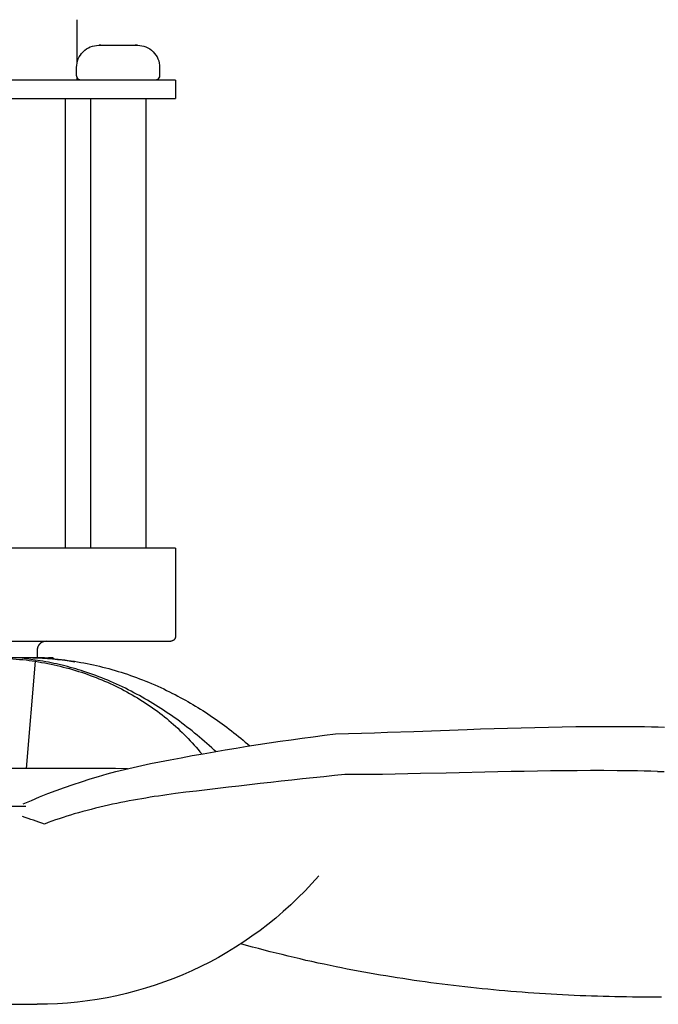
# Model space of a CAD drawing. Extents: x 4943 to 6465, y 1900 to 2987.
# Tile 12 of 25: x 6112 to 6181, y 1903 to 2010. Entities that reach past the tile are written whole.
import ezdxf

# ---------------------------------------------------------------- set-up
doc = ezdxf.new("R2010")
doc.units = 0
doc.layers.add('MAKE2D$VISIBLE$CURVAS', color=7, linetype='CONTINUOUS')

msp = doc.modelspace()

# ---------------------------------------------------------------- linework, layer by layer
at = {"layer": 'MAKE2D$VISIBLE$CURVAS', "color": 35}
for p, q in [((6118.17, 2009.93), (6118.17, 2005.15)), ((6120.54, 2007.15), (6121.33, 2007.15)), ((6120.78, 2007.14), (6120.57, 2007.15)), ((6121.33, 2007.15), (6124.29, 2007.15)), ((6124.29, 2007.15), (6124.75, 2007.15)), ((6124.75, 2007.15), (6124.51, 2007.14)), ((6118.13, 2003.86), (6118.13, 2004.74)), ((6127.16, 2004.74), (6127.16, 2003.86)), ((6128.87, 2003.35), (6027.26, 2003.35)), ((6118.13, 2003.86), (6118.13, 2003.86)), ((6118.17, 2003.67), (6118.17, 2003.35)), ((6121.34, 2003.35), (6121.29, 2003.35)), ((6122.25, 2003.36), (6122.22, 2003.35)), ((6122.25, 2003.35), (6122.22, 2003.36)), ((6128.87, 2003.35), (6128.87, 2001.35)), ((6027.26, 2001.35), (6128.87, 2001.35)), ((6116.89, 2001.35), (6116.89, 1952.45)), ((6119.67, 1952.45), (6119.67, 2001.35)), ((6125.67, 2001.35), (6125.67, 1952.45)), ((6128.87, 1952.45), (6027.26, 1952.45)), ((6128.87, 1952.45), (6128.87, 1942.86)), ((6079.99, 1942.35), (6114.72, 1942.35)), ((6114.72, 1942.35), (6128.37, 1942.35)), ((6113.84, 1941.36), (6113.84, 1940.58))]:
    msp.add_line(p, q, dxfattribs=at)
at = {"layer": 'MAKE2D$VISIBLE$CURVAS', "color": 39}
for p, q in [((6086, 1940.58), (6113.67, 1940.58)), ((6112.83, 1940.53), (6112.5, 1940.53)), ((6112.68, 1928.51), (6113.65, 1940.17)), ((6115.59, 1940.53), (6115.06, 1940.53)), ((6115.59, 1940.53), (6115.61, 1940.46)), ((6117.91, 1940.09), (6117.11, 1940.22)), ((6117.9, 1940.09), (6117.9, 1940.17)), ((6181.38, 1933.03), (6182.07, 1933.02)), ((6133.26, 1930.36), (6133.09, 1930.52)), ((6181.31, 1928.2), (6182, 1928.19)), ((6112.61, 1924.38), (6098.75, 1924.38)), ((6086.07, 1902.87), (6113.85, 1902.87))]:
    msp.add_line(p, q, dxfattribs=at)
at = {"layer": 'MAKE2D$VISIBLE$CURVAS', "color": 35}
for points in [[(6126.88, 2003.41), (6126.87, 2003.4), (6126.86, 2003.39), (6126.85, 2003.39), (6126.84, 2003.39), (6126.84, 2003.39), (6126.84, 2003.39), (6126.84, 2003.39), (6126.83, 2003.39), (6126.81, 2003.38), (6126.65, 2003.35), (6126.65, 2003.35), (6126.65, 2003.35), (6126.65, 2003.35), (6126.65, 2003.35)], [(6114.83, 1942.35), (6114.83, 1942.35), (6114.83, 1942.35), (6114.6, 1942.32), (6114.59, 1942.32), (6114.59, 1942.32), (6114.59, 1942.32), (6114.59, 1942.32), (6114.59, 1942.32), (6114.56, 1942.31), (6114.53, 1942.3), (6114.49, 1942.29), (6114.46, 1942.28), (6114.44, 1942.27), (6114.42, 1942.26), (6114.39, 1942.25), (6114.37, 1942.24), (6114.35, 1942.23), (6114.33, 1942.21), (6114.31, 1942.2), (6114.28, 1942.19), (6114.26, 1942.17), (6114.24, 1942.16), (6114.22, 1942.14), (6114.2, 1942.13), (6114.18, 1942.11), (6114.17, 1942.09), (6114.15, 1942.08), (6114.13, 1942.06), (6114.11, 1942.04), (6114.09, 1942.02), (6114.08, 1942.01), (6114.06, 1941.99), (6114.05, 1941.97), (6114.03, 1941.95), (6114.02, 1941.93), (6114, 1941.91), (6113.99, 1941.89), (6113.98, 1941.87), (6113.97, 1941.85), (6113.95, 1941.83), (6113.94, 1941.8), (6113.93, 1941.78), (6113.92, 1941.76), (6113.91, 1941.74), (6113.9, 1941.72), (6113.9, 1941.69), (6113.89, 1941.67), (6113.88, 1941.65), (6113.87, 1941.62), (6113.87, 1941.6), (6113.86, 1941.58), (6113.86, 1941.55), (6113.85, 1941.53), (6113.85, 1941.5), (6113.85, 1941.48), (6113.84, 1941.46), (6113.84, 1941.43), (6113.84, 1941.41), (6113.84, 1941.38), (6113.84, 1941.36)], [(6128.87, 1942.86), (6128.87, 1942.84), (6128.87, 1942.83), (6128.87, 1942.82), (6128.87, 1942.81), (6128.87, 1942.79), (6128.87, 1942.78), (6128.87, 1942.77), (6128.86, 1942.76), (6128.86, 1942.74), (6128.86, 1942.73), (6128.85, 1942.72), (6128.85, 1942.71), (6128.85, 1942.7), (6128.84, 1942.69), (6128.84, 1942.67), (6128.83, 1942.66), (6128.83, 1942.65), (6128.82, 1942.64), (6128.82, 1942.63), (6128.81, 1942.62), (6128.81, 1942.61), (6128.8, 1942.6), (6128.79, 1942.59), (6128.79, 1942.58), (6128.78, 1942.56), (6128.77, 1942.55), (6128.77, 1942.54), (6128.76, 1942.54), (6128.75, 1942.53), (6128.74, 1942.52), (6128.73, 1942.51), (6128.72, 1942.5), (6128.72, 1942.49), (6128.71, 1942.48), (6128.7, 1942.47), (6128.69, 1942.46), (6128.68, 1942.46), (6128.67, 1942.45), (6128.66, 1942.44), (6128.64, 1942.43), (6128.63, 1942.43), (6128.62, 1942.42), (6128.61, 1942.41), (6128.6, 1942.41), (6128.59, 1942.4), (6128.58, 1942.4), (6128.56, 1942.39), (6128.56, 1942.39), (6128.55, 1942.39), (6128.54, 1942.39), (6128.53, 1942.38), (6128.51, 1942.38), (6128.46, 1942.37), (6128.37, 1942.35)]]:
    msp.add_lwpolyline(points, dxfattribs=at)
at = {"layer": 'MAKE2D$VISIBLE$CURVAS', "color": 39}
for points in [[(6108.83, 1940.53), (6109.13, 1940.52), (6109.49, 1940.52), (6109.97, 1940.5), (6110.5, 1940.48), (6110.85, 1940.46), (6111.2, 1940.44), (6111.57, 1940.41), (6111.93, 1940.38), (6112.29, 1940.35), (6112.64, 1940.31), (6112.98, 1940.27), (6113.31, 1940.22), (6113.65, 1940.17)], [(6114.17, 1940.22), (6113.62, 1940.3), (6113.15, 1940.37), (6112.48, 1940.47), (6112.38, 1940.49), (6112.31, 1940.5), (6112.29, 1940.51), (6112.28, 1940.51), (6112.27, 1940.51), (6112.27, 1940.51), (6112.27, 1940.51), (6112.26, 1940.51), (6112.26, 1940.51), (6112.26, 1940.51), (6112.26, 1940.51), (6112.26, 1940.51), (6112.26, 1940.51), (6112.26, 1940.52), (6112.26, 1940.52), (6112.26, 1940.52), (6112.26, 1940.52), (6112.26, 1940.52), (6112.26, 1940.52), (6112.26, 1940.52), (6112.26, 1940.52), (6112.26, 1940.52), (6112.25, 1940.52), (6112.25, 1940.52), (6112.25, 1940.52), (6112.25, 1940.52), (6112.25, 1940.52), (6112.25, 1940.52), (6112.25, 1940.52), (6112.25, 1940.52), (6112.25, 1940.52), (6112.25, 1940.52), (6112.25, 1940.52), (6112.25, 1940.52), (6112.25, 1940.52), (6112.25, 1940.52), (6112.25, 1940.52), (6112.25, 1940.52), (6112.25, 1940.52), (6112.25, 1940.52)], [(6113.65, 1940.17), (6113.99, 1940.11), (6114.33, 1940.05), (6114.67, 1939.99), (6115.01, 1939.93), (6115.35, 1939.86), (6115.68, 1939.78), (6116.02, 1939.71), (6116.35, 1939.63), (6116.68, 1939.54), (6117.01, 1939.46), (6117.34, 1939.37), (6117.67, 1939.27), (6118, 1939.17), (6118.32, 1939.07), (6118.65, 1938.97), (6118.97, 1938.86), (6119.29, 1938.75), (6119.61, 1938.64), (6119.92, 1938.52), (6120.24, 1938.4), (6120.55, 1938.27), (6120.86, 1938.15), (6121.18, 1938.01), (6121.48, 1937.88), (6121.79, 1937.74), (6122.1, 1937.6), (6122.4, 1937.46), (6122.7, 1937.31), (6123, 1937.16), (6123.3, 1937), (6123.59, 1936.84), (6123.88, 1936.68), (6124.17, 1936.52), (6124.46, 1936.35), (6124.74, 1936.18), (6125.02, 1936.01), (6125.3, 1935.84), (6125.57, 1935.66), (6125.84, 1935.48), (6126.11, 1935.3), (6126.38, 1935.11), (6126.64, 1934.92), (6126.91, 1934.73), (6127.17, 1934.54), (6127.42, 1934.34), (6127.67, 1934.14), (6127.93, 1933.94), (6128.17, 1933.73), (6128.42, 1933.52), (6128.66, 1933.31), (6128.9, 1933.1), (6129.14, 1932.88), (6129.37, 1932.66), (6129.6, 1932.44), (6129.83, 1932.22), (6130.05, 1931.99), (6130.27, 1931.76), (6130.49, 1931.53), (6130.71, 1931.3), (6130.92, 1931.06), (6131.13, 1930.82), (6131.34, 1930.58), (6131.54, 1930.34), (6131.74, 1930.09)], [(6133.09, 1930.52), (6132.83, 1930.76), (6132.56, 1931), (6132.3, 1931.23), (6132.03, 1931.46), (6131.76, 1931.7), (6131.5, 1931.92), (6131.23, 1932.15), (6130.95, 1932.37), (6130.68, 1932.59), (6130.41, 1932.81), (6130.13, 1933.02), (6129.85, 1933.24), (6129.57, 1933.45), (6129.3, 1933.65), (6129.01, 1933.86), (6128.73, 1934.06), (6128.45, 1934.26), (6128.16, 1934.45), (6127.88, 1934.65), (6127.59, 1934.84), (6127.3, 1935.03), (6127.01, 1935.21), (6126.72, 1935.39), (6126.43, 1935.57), (6126.14, 1935.75), (6125.85, 1935.93), (6125.55, 1936.1), (6125.26, 1936.26), (6124.96, 1936.43), (6124.66, 1936.59), (6124.36, 1936.75), (6124.06, 1936.91), (6123.75, 1937.07), (6123.43, 1937.23), (6123.11, 1937.38), (6122.79, 1937.53), (6122.47, 1937.68), (6122.15, 1937.82), (6121.83, 1937.96), (6121.51, 1938.1), (6121.19, 1938.23), (6120.87, 1938.36), (6120.54, 1938.49), (6120.22, 1938.61), (6119.9, 1938.73), (6119.57, 1938.85), (6119.24, 1938.96), (6118.92, 1939.07), (6118.62, 1939.16), (6118.33, 1939.25), (6118.03, 1939.34), (6117.74, 1939.43), (6117.44, 1939.51), (6117.14, 1939.59), (6116.85, 1939.67), (6116.55, 1939.74), (6116.25, 1939.81), (6115.96, 1939.88), (6115.66, 1939.94), (6115.36, 1940), (6115.07, 1940.06), (6114.77, 1940.11), (6114.47, 1940.17), (6114.17, 1940.22)], [(6117.9, 1940.17), (6118.24, 1940.11), (6118.58, 1940.05), (6118.92, 1939.99), (6119.27, 1939.93), (6119.61, 1939.86), (6119.95, 1939.78), (6120.28, 1939.71), (6120.62, 1939.63), (6120.96, 1939.54), (6121.3, 1939.46), (6121.64, 1939.37), (6121.97, 1939.27), (6122.31, 1939.17), (6122.65, 1939.07), (6122.98, 1938.97), (6123.31, 1938.86), (6123.65, 1938.75), (6123.98, 1938.64), (6124.31, 1938.52), (6124.65, 1938.4), (6124.98, 1938.27), (6125.31, 1938.15), (6125.64, 1938.01), (6125.96, 1937.88), (6126.29, 1937.74), (6126.62, 1937.6), (6126.95, 1937.46), (6127.27, 1937.31), (6127.6, 1937.16), (6127.92, 1937), (6128.24, 1936.84), (6128.56, 1936.68), (6128.84, 1936.54), (6129.12, 1936.39), (6129.4, 1936.24), (6129.68, 1936.09), (6129.96, 1935.94), (6130.23, 1935.78), (6130.51, 1935.62), (6130.78, 1935.46), (6131.05, 1935.3), (6131.32, 1935.14), (6131.59, 1934.97), (6131.86, 1934.8), (6132.13, 1934.63), (6132.4, 1934.45), (6132.66, 1934.28), (6132.92, 1934.1), (6133.19, 1933.92), (6133.45, 1933.74), (6133.71, 1933.55), (6133.96, 1933.37), (6134.22, 1933.18), (6134.48, 1932.99), (6134.73, 1932.79), (6134.98, 1932.6), (6135.23, 1932.4), (6135.48, 1932.2), (6135.73, 1932), (6135.98, 1931.8), (6136.23, 1931.59), (6136.47, 1931.39), (6136.71, 1931.18), (6136.96, 1930.97)], [(6146.28, 1932.27), (6147.68, 1932.31), (6149.1, 1932.36), (6150.52, 1932.4), (6151.94, 1932.45), (6154.81, 1932.55), (6157.69, 1932.66), (6160.6, 1932.76), (6162.06, 1932.81), (6163.53, 1932.86), (6165, 1932.91), (6166.47, 1932.95), (6167.95, 1932.98), (6169.43, 1933.02), (6170.91, 1933.04), (6172.4, 1933.06), (6173.89, 1933.08), (6175.38, 1933.09), (6176.13, 1933.09), (6176.88, 1933.08), (6177.63, 1933.08), (6178.38, 1933.08), (6179.13, 1933.07), (6179.88, 1933.06), (6180.63, 1933.04), (6181.38, 1933.03)], [(6181.31, 1928.2), (6180.57, 1928.22), (6179.84, 1928.23), (6179.11, 1928.24), (6178.38, 1928.26), (6177.64, 1928.26), (6176.91, 1928.27), (6175.46, 1928.28), (6174, 1928.28), (6172.55, 1928.27), (6171.11, 1928.26), (6169.67, 1928.24), (6168.23, 1928.22), (6166.79, 1928.2), (6165.37, 1928.17), (6163.94, 1928.14), (6158.3, 1928.01), (6155.51, 1927.95), (6154.13, 1927.92), (6152.75, 1927.9), (6151.38, 1927.87), (6150.01, 1927.86), (6148.65, 1927.85), (6147.3, 1927.84)], [(6128.87, 1925.78), (6128.41, 1925.72), (6127.95, 1925.65), (6127.49, 1925.59), (6127.04, 1925.52), (6126.58, 1925.45), (6126.12, 1925.38), (6125.66, 1925.3), (6125.21, 1925.23), (6124.75, 1925.15), (6124.3, 1925.07), (6123.84, 1924.98), (6123.39, 1924.89), (6122.94, 1924.8), (6122.49, 1924.71), (6122.04, 1924.62), (6121.6, 1924.52), (6121.13, 1924.41), (6120.66, 1924.31), (6120.2, 1924.19), (6119.73, 1924.07), (6119.26, 1923.95), (6118.79, 1923.83), (6118.33, 1923.7), (6117.87, 1923.57), (6117.46, 1923.44), (6117.05, 1923.32), (6116.65, 1923.19), (6116.24, 1923.05), (6115.84, 1922.92), (6115.43, 1922.77), (6115.03, 1922.63), (6114.63, 1922.47)], [(6181.72, 1903.66), (6181.09, 1903.65), (6180.46, 1903.65), (6179.82, 1903.65), (6179.19, 1903.66), (6178.56, 1903.66), (6177.93, 1903.67), (6177.29, 1903.68), (6176.66, 1903.69), (6176.03, 1903.71), (6175.4, 1903.72), (6174.77, 1903.74), (6174.13, 1903.76), (6173.5, 1903.79), (6172.87, 1903.81), (6172.24, 1903.84), (6171.61, 1903.87), (6170.98, 1903.9), (6170.35, 1903.93), (6169.73, 1903.97), (6169.1, 1904), (6168.47, 1904.04), (6167.84, 1904.09), (6167.22, 1904.13), (6166.59, 1904.18), (6165.96, 1904.22), (6165.34, 1904.27), (6164.71, 1904.33), (6164.09, 1904.38), (6163.47, 1904.44), (6162.84, 1904.5), (6162.22, 1904.56), (6161.6, 1904.62), (6160.98, 1904.69), (6160.36, 1904.76), (6159.74, 1904.83), (6159.12, 1904.9), (6158.5, 1904.98), (6157.89, 1905.05), (6157.27, 1905.13), (6156.66, 1905.21), (6156.04, 1905.3), (6155.43, 1905.38), (6154.82, 1905.47), (6154.21, 1905.56), (6153.6, 1905.66), (6152.99, 1905.75), (6152.38, 1905.85), (6151.77, 1905.95), (6151.16, 1906.05), (6150.56, 1906.15), (6149.96, 1906.26), (6149.35, 1906.37), (6148.75, 1906.48), (6148.15, 1906.59), (6147.55, 1906.71), (6146.95, 1906.83), (6146.36, 1906.95), (6145.7, 1907.08), (6145.04, 1907.22), (6144.38, 1907.36), (6143.72, 1907.51), (6143.07, 1907.65), (6142.42, 1907.8), (6141.77, 1907.96), (6141.12, 1908.11), (6140.47, 1908.27), (6139.82, 1908.43), (6139.18, 1908.59), (6138.54, 1908.76), (6137.89, 1908.93), (6137.25, 1909.1), (6136.62, 1909.27), (6135.98, 1909.45)]]:
    msp.add_lwpolyline(points, dxfattribs=at)
at = {"layer": 'MAKE2D$VISIBLE$CURVAS', "color": 35, "extrusion": (0, 0, -1)}
for centre, radius, start, end in [((-6120.54, 2004.74), 2.41, 0.0008, 90.0318), ((-6124.75, 2007.16), 0.00549, 271.9512, 278.0666), ((-6124.75, 2004.74), 2.41, 89.9829, 179.9988), ((-6118.64, 2003.86), 0.509, 333, 0), ((-6118.62, 2003.84), 0.485, 273.5538, 333.6428), ((-6126.65, 2003.86), 0.509, 180, 243)]:
    msp.add_arc(centre, radius, start, end, dxfattribs=at)
at = {"layer": 'MAKE2D$VISIBLE$CURVAS', "color": 39, "extrusion": (0, 0, -1)}
for centre, radius, start, end in [((-6112.42, 1939.69), 0.848, 78.6148, 95.0292), ((-6113.43, 1893.75), 46.83, 90.2996, 92.6464), ((-6109.13, 1881.44), 59.38, 95.7331, 98.4972), ((-6179.11, 1664.12), 270.16, 78.9063, 83.0188), ((-6139.43, 1863.05), 67.31, 66.2462, 79.476), ((-6155.69, 2043.99), 128.27, 288.6684, 289.7922), ((-6113.85, 1943.4), 40.53, 220.9732, 270)]:
    msp.add_arc(centre, radius, start, end, dxfattribs=at)
at = {"layer": 'MAKE2D$VISIBLE$CURVAS', "color": 39}
for centre, radius, start, end in [((6112.41, 1905.96), 34.57, 82.2012, 89.3037), ((6116.19, 947.77), 980.75, 89.5629, 90.77684), ((6229.3, 1113.94), 818.03, 95.75247, 97.05182)]:
    msp.add_arc(centre, radius, start, end, dxfattribs=at)

doc.saveas('drawing.dxf')
